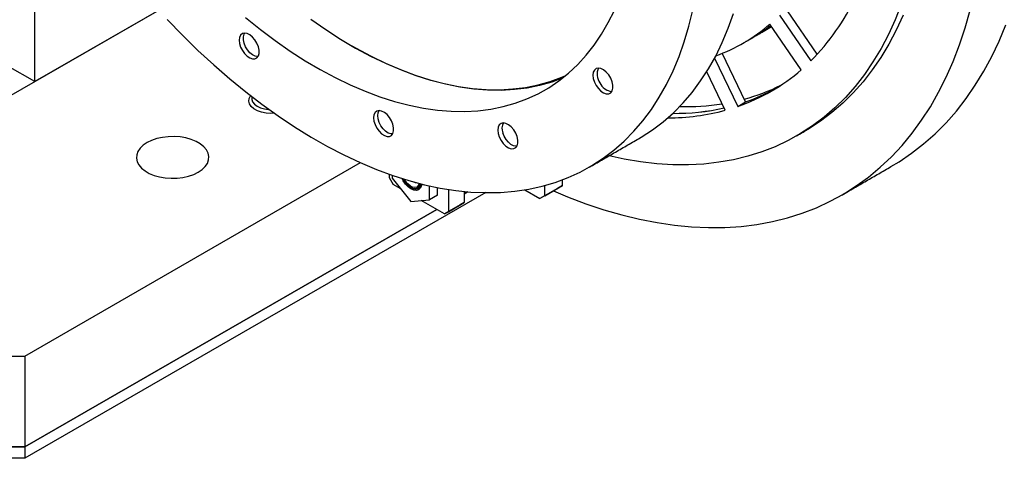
# Model space of a CAD drawing. Header units: millimetres. Extents: x 36 to 588, y 6 to 414.
# Tile 23 of 57: x 479.59 to 497.26, y 95.55 to 103.44. Entities that reach past the tile are written whole.
import ezdxf

# ---------------------------------------------------------------- set-up
doc = ezdxf.new("R2010")
doc.units = ezdxf.units.MM

msp = doc.modelspace()

# ---------------------------------------------------------------- linework, layer by layer
at = {"color": 7, "linetype": 'Continuous', "lineweight": 30}
for p, q in [((485.7614664, 105.7344689), (479.8571228, 102.3259639)), ((484.6569661, 105.0966472), (478.7526225, 101.6881422)), ((479.8571228, 102.3259639), (479.8571228, 105.0826066)), ((493.904071, 102.818103), (493.3689114, 103.6012371)), ((493.2274898, 103.5195961), (493.788595, 102.6984948)), ((493.6164125, 102.5387717), (493.0553073, 103.359873)), ((483.5998135, 103.1125976), (483.5998135, 103.1085149)), ((483.6132668, 103.1788681), (483.6245832, 103.1984295)), ((483.7765606, 102.802346), (483.7800967, 102.800304)), ((492.0606332, 102.7479124), (492.4770609, 101.8808267)), ((492.6184826, 101.9624677), (492.1993701, 102.8351429)), ((479.8571228, 102.3259639), (479.3713425, 102.606399)), ((489.9513268, 102.4839951), (489.9513268, 102.4799124)), ((492.2526669, 101.8115342), (491.9197658, 102.5047044)), ((490.1280738, 102.1737435), (490.1316099, 102.1717015)), ((492.4770609, 101.8808267), (492.6184826, 101.9624677)), ((486.0139302, 101.7189577), (486.0139302, 101.714875)), ((488.2442867, 101.4982215), (488.2442867, 101.4941388)), ((486.1906815, 101.4087037), (486.1942134, 101.4066641)), ((488.4210337, 101.1879699), (488.4245698, 101.1859279)), ((479.6803473, 97.3921925), (485.7042341, 100.8697083)), ((486.2210841, 100.6628717), (486.2210841, 100.6003045)), ((486.2210841, 100.6003045), (486.2917981, 100.4778291)), ((486.2741196, 100.6442737), (486.2741196, 100.5907469)), ((486.2741196, 100.5907469), (486.6099962, 100.1729204)), ((486.4281811, 100.3990969), (486.2917981, 100.4778291)), ((486.9458687, 100.2029544), (486.9458687, 100.4526806)), ((487.0872903, 100.2845953), (487.0872903, 100.423075)), ((489.0141579, 100.2737559), (489.0141579, 100.4585326)), ((489.0141579, 100.2737559), (489.332356, 100.4574478)), ((489.332356, 100.4574478), (489.2439657, 100.406407)), ((489.332356, 100.4574478), (489.332356, 100.5614646)), ((487.9524308, 100.3303478), (479.6803473, 95.5549757)), ((487.0872903, 100.2845953), (486.9458687, 100.2029544)), ((487.2817475, 100.3887398), (487.2817475, 99.9879965)), ((487.6270714, 100.346657), (487.5645876, 100.3105859)), ((487.5645876, 100.3105859), (487.6270714, 100.346657)), ((487.5645887, 100.3524288), (487.5645887, 100.1512773)), ((488.6523651, 100.380547), (488.9257675, 100.2227151)), ((489.2439657, 100.406407), (488.9257675, 100.2227151)), ((489.0141579, 100.2737559), (488.9257675, 100.2227151)), ((486.6099962, 100.1729204), (486.9458687, 100.2029544)), ((487.2110335, 99.9471658), (486.7918072, 100.18918)), ((487.4938747, 100.1104466), (487.2110335, 99.9471658)), ((487.2817475, 99.9879965), (487.5645887, 100.1512773)), ((487.5645887, 100.1512773), (487.4938747, 100.1104466)), ((487.0730437, 100.0268237), (479.6803473, 95.7591109)), ((479.6803473, 95.7591109), (487.0730437, 100.0268237)), ((487.2110335, 99.9471658), (487.2817475, 99.9879965)), ((477.91258, 97.3921925), (479.6803473, 97.3921925)), ((479.6803473, 97.3921925), (479.6803473, 95.7591109)), ((477.91258, 95.7591109), (479.6803473, 95.7591109)), ((479.6803473, 95.7591109), (477.91258, 95.7591109)), ((479.6803473, 95.7591109), (479.6803473, 95.5549757)), ((479.6803473, 95.5549757), (477.91258, 95.5549757))]:
    msp.add_line(p, q, dxfattribs=at)
at = {"color": 7, "linetype": 'Continuous', "lineweight": 30, "flags": 128}
for points in [[(482.2334823, 103.4433893), (482.5079172, 103.1599535), (482.7867144, 102.8876001), (483.0693638, 102.6268255), (483.3553555, 102.3781044), (483.644171, 102.1418842), (483.9352835, 101.9185958), (484.2281704, 101.7086431), (484.5222964, 101.512408), (484.8171304, 101.3302434), (485.1121373, 101.1624825), (485.4067859, 101.0094247), (485.7005368, 100.8713522), (485.9928631, 100.7485107), (486.2832296, 100.641129), (486.5711137, 100.5493967), (486.8559927, 100.4734818), (487.1373482, 100.4135229), (487.4146744, 100.3696246), (487.6874657, 100.3418696), (487.9552288, 100.3303089), (488.2174749, 100.3349644), (488.473732, 100.3558239), (488.7235364, 100.3928533), (488.9664371, 100.4459795), (489.2019874, 100.5151125), (489.4297658, 100.6001256), (489.6493551, 100.7008632), (489.8603633, 100.8171425), (490.0624027, 100.9487568), (490.2551065, 101.0954627), (490.4381292, 101.2569974), (490.6111378, 101.4330638), (490.7738204, 101.6233481), (490.9258778, 101.8275022), (491.0670402, 102.0451563), (491.1970464, 102.2759185), (491.3156603, 102.5193678), (491.4226753, 102.7750613), (491.5178851, 103.0425414), (491.6011293, 103.3213191), (491.6722479, 103.6108906)], [(483.6414989, 103.477578), (483.9060757, 103.2636074), (484.1728358, 103.0626561), (484.4411974, 102.8751621), (484.710579, 102.7015341), (484.9804031, 102.5421421), (485.2500755, 102.3973387), (485.519023, 102.2674307), (485.7866555, 102.1527025), (486.0523956, 102.0534025), (486.3156658, 101.9697471), (486.5759016, 101.9019139), (486.8325337, 101.8500537), (487.0850102, 101.814276), (487.3327789, 101.7946611), (487.5753087, 101.7912478), (487.8120728, 101.8040458), (488.0425613, 101.8330258), (488.2662684, 101.878127), (488.4827135, 101.9392496), (488.6914247, 102.016267), (488.8919552, 102.1090039), (489.0838666, 102.2172656), (489.266746, 102.3408135), (489.4401972, 102.4793825), (489.6038407, 102.6326755), (489.7573269, 102.8003519), (489.9003185, 102.9820588), (490.0325121, 103.1773921), (490.1536127, 103.3859407), (490.2633673, 103.607242)], [(489.1679032, 100.362495), (489.4201058, 100.2567839), (489.747886, 100.1322618), (490.0733229, 100.023287), (490.395957, 99.9300078), (490.7153374, 99.8525582), (491.0310089, 99.7910451), (491.3425247, 99.745556), (491.6494465, 99.7161568), (491.9513317, 99.702891), (492.2477631, 99.7057733), (492.5383151, 99.7248011), (492.8225745, 99.7599527), (493.1001494, 99.811167), (493.3706352, 99.8783808), (493.6336527, 99.9614991), (493.888835, 100.0603979), (494.1358155, 100.1749407), (494.3742444, 100.3049645), (494.6037846, 100.4502892), (494.8241115, 100.6107055), (495.0349174, 100.7859846), (495.2358988, 100.9758831), (495.4267735, 101.1801285), (495.6072716, 101.3984336), (495.777136, 101.6304892), (495.9361266, 101.8759645), (496.0840198, 102.1345163), (496.2206051, 102.4057747), (496.3456886, 102.6893576), (496.4590931, 102.9848658), (496.5606628, 103.2918761), (496.6502459, 103.6099575)], [(495.4126016, 103.7137934), (495.3030198, 103.4369916), (495.1818139, 103.1722005), (495.0491777, 102.9198385), (494.9053221, 102.6802998), (494.7504746, 102.4539667), (494.5848796, 102.2411967), (494.4087985, 102.0423283), (494.2225095, 101.8576729), (494.0263074, 101.6875225), (493.8205086, 101.5321449), (493.605429, 101.3917882), (493.3814101, 101.2666766), (493.1488101, 101.1570045), (492.9079956, 101.0629473), (492.6593503, 100.9846486), (492.4032618, 100.9222374), (492.1401348, 100.8758136), (491.8703908, 100.8454452), (491.5944511, 100.8311859), (491.3127543, 100.8330551), (491.0257511, 100.8510481), (490.7338841, 100.8851406), (490.4376213, 100.9352765), (490.1677087, 100.9940247)], [(484.811487, 103.4489847), (485.0790309, 103.2620625), (485.3475949, 103.0889601), (485.6165929, 102.9300571), (485.8854435, 102.7856942), (486.1535691, 102.6561827), (486.4203881, 102.5418049), (486.6853148, 102.442809), (486.9477843, 102.3594066), (487.2072276, 102.2917801), (487.4630759, 102.2400781), (487.7147811, 102.2044122), (487.9617995, 102.1848532), (488.2035876, 102.181452), (488.439631, 102.194211), (488.6694156, 102.2231009), (488.8924399, 102.2680658), (489.1082233, 102.3290058), (489.3163023, 102.4057847), (489.3918042, 102.4384272)], [(490.696424, 101.2992482), (490.7442481, 101.3273983), (490.9462874, 101.4590126), (491.1389912, 101.6057185), (491.3220139, 101.7672532), (491.4950225, 101.9433196), (491.6577051, 102.1336039), (491.8097625, 102.337758), (491.950925, 102.5554121), (492.0809311, 102.7861743), (492.199545, 103.0296236), (492.3065601, 103.2853171), (492.4017698, 103.5527972)], [(495.4444414, 103.5186326), (495.3232355, 103.2538415), (495.1905994, 103.0014794), (495.0467438, 102.7619408), (494.8918962, 102.5356077), (494.7263013, 102.3228377), (494.5502202, 102.1239693), (494.3639311, 101.9393138), (494.1677291, 101.7691635), (493.9619302, 101.6137858), (493.7468507, 101.4734292), (493.6819656, 101.4350934)], [(492.9316737, 103.2246979), (492.9320488, 103.2249169), (493.083651, 103.3183963)], [(495.2282913, 100.7978339), (495.3740267, 100.8859834), (495.5990023, 101.0388782), (495.8146088, 101.2067551), (496.0205383, 101.389378), (496.2165, 101.5864841), (496.4022201, 101.7977958), (496.5774288, 102.0230188), (496.7418858, 102.2618268), (496.8953551, 102.5138842), (497.0376218, 102.7788355), (497.1684793, 103.056306), (497.2877423, 103.3459039)], [(483.5255655, 103.0697352), (483.53225, 103.0096994), (483.5518146, 102.9463942), (483.5828052, 102.8845185), (483.6229205, 102.8286593), (483.6691894, 102.7829604), (483.7181809, 102.750809), (483.7662578, 102.7345919), (483.8098587, 102.7355086), (483.8457467, 102.7534954), (483.8712624, 102.7872137), (483.8845092, 102.8341689), (483.8845092, 102.8908739), (483.8712624, 102.9531235), (483.8457467, 103.0163016), (483.8098587, 103.0757239), (483.7662578, 103.1269811), (483.7181809, 103.1662724), (483.6691894, 103.1906854), (483.6229205, 103.1984073), (483.5828052, 103.1888643), (483.5518146, 103.1627696), (483.53225, 103.1220532), (483.5255655, 103.0697352)], [(483.8668096, 102.7788349), (483.8605845, 102.7783573), (483.8155043, 102.7848724), (483.7675369, 102.8078229), (483.7202439, 102.8455034), (483.6771235, 102.8951278), (483.6413872, 102.9530023), (483.6156734, 103.0148468), (483.6018956, 103.0760671), (483.6010737, 103.1321271), (483.6132668, 103.1788681)], [(489.3265798, 102.3860893), (489.1367883, 102.316839), (488.9203432, 102.2557164), (488.6966361, 102.2106152), (488.4661477, 102.1816351), (488.2293835, 102.1688371), (487.9868537, 102.1722504), (487.739085, 102.1918654), (487.4866086, 102.2276431), (487.2299764, 102.2795033), (486.9697407, 102.3473365), (486.7064704, 102.4309919), (486.4407303, 102.5302919), (486.1730978, 102.64502), (485.9041503, 102.7749281), (485.6344779, 102.9197314), (485.5660694, 102.9587702)], [(489.8770788, 102.4411327), (489.8837675, 102.3810944), (489.903332, 102.3177893), (489.9343184, 102.2559161), (489.974438, 102.2000544), (490.0207068, 102.1543555), (490.0696983, 102.1222041), (490.1177752, 102.1059846), (490.1613761, 102.1069037), (490.1972641, 102.1248905), (490.2227756, 102.1586112), (490.2360266, 102.205564), (490.2360266, 102.262269), (490.2227756, 102.3245211), (490.1972641, 102.3876967), (490.1613761, 102.4471189), (490.1177752, 102.4983761), (490.0696983, 102.5376675), (490.0207068, 102.5620804), (489.974438, 102.5698024), (489.9343184, 102.5602618), (489.903332, 102.5341623), (489.8837675, 102.4934483), (489.8770788, 102.4411327)], [(484.1600031, 101.7562068), (484.0943773, 101.7535943), (484.0085231, 101.7596605), (483.9269342, 101.7762402), (483.853428, 101.8025565), (483.7914395, 101.8373806), (483.7438683, 101.8790825), (483.7129388, 101.9257138), (483.7000956, 101.9750926), (483.7059414, 102.0249113), (483.7302022, 102.07284), (483.7309071, 102.0738175)], [(483.753836, 102.0560431), (483.752697, 102.0514148), (483.7513388, 102.006177), (483.7674516, 101.9618985), (483.8002271, 101.9208), (483.8480237, 101.8849424), (483.9084433, 101.8561237), (483.9784566, 101.8357886), (484.0545538, 101.8249571), (484.0643118, 101.8243032)], [(485.9396822, 101.6760953), (485.9463709, 101.616057), (485.9659355, 101.5527519), (485.9969219, 101.4908786), (486.0370415, 101.435017), (486.0833103, 101.3893181), (486.1323018, 101.3571667), (486.1803787, 101.3409496), (486.2239796, 101.3418663), (486.2598676, 101.3598531), (486.2853791, 101.3935738), (486.2986301, 101.4405266), (486.2986301, 101.4972316), (486.2853791, 101.5594836), (486.2598676, 101.6226593), (486.2239796, 101.6820815), (486.1803787, 101.7333387), (486.1323018, 101.7726301), (486.0833103, 101.797043), (486.0370415, 101.804765), (485.9969219, 101.7952244), (485.9659355, 101.7691273), (485.9463709, 101.7284109), (485.9396822, 101.6760953)], [(486.0139302, 101.714875), (486.0204883, 101.7661637), (486.0387041, 101.8047872)], [(486.2809305, 101.3851925), (486.2499062, 101.3862993), (486.2027734, 101.4022001), (486.1547429, 101.4337214), (486.1093802, 101.4785248), (486.0700488, 101.533289), (486.0396651, 101.5939529), (486.0204883, 101.6560146), (486.0139302, 101.714875)], [(488.1700387, 101.4553591), (488.1767274, 101.3953208), (488.1962877, 101.3320181), (488.2272783, 101.2701424), (488.2673979, 101.2142808), (488.3136667, 101.1685819), (488.3626582, 101.136428), (488.4107351, 101.120211), (488.454336, 101.12113), (488.4902241, 101.1391144), (488.5157355, 101.1728375), (488.5289865, 101.2197904), (488.5289865, 101.2764954), (488.5157355, 101.338745), (488.4902241, 101.4019231), (488.454336, 101.4613453), (488.4107351, 101.5126025), (488.3626582, 101.5518939), (488.3136667, 101.5763068), (488.2673979, 101.5840288), (488.2272783, 101.5744882), (488.1962877, 101.5483911), (488.1767274, 101.5076747), (488.1700387, 101.4553591)], [(482.7916172, 100.6986454), (482.8609993, 100.745936), (482.9159514, 100.799175), (482.9549762, 100.8569091), (482.9770064, 100.9175635), (482.9814424, 100.9794843), (482.9681629, 101.0409824), (482.9375317, 101.1003795), (482.890383, 101.1560564), (482.8280025, 101.2064936), (482.7520929, 101.2503153), (482.6647235, 101.2863268), (482.5682779, 101.3135451), (482.4653869, 101.3312288), (482.3588586, 101.3388942), (482.251597, 101.3363334), (482.1465291, 101.3236157), (482.0465199, 101.3010871), (481.9542973, 101.269364), (481.8723786, 101.2293105), (481.8029954, 101.1820192), (481.7480433, 101.1287803), (481.7090195, 101.0710468), (481.6869894, 101.0103924), (481.6825523, 100.948471), (481.6958307, 100.8869735), (481.7264641, 100.8275764), (481.7736127, 100.7718995), (481.8359932, 100.7214622), (481.9119029, 100.6776405), (481.9992722, 100.641629), (482.0957179, 100.6144107), (482.1986068, 100.5967271), (482.3051361, 100.589061), (482.4123988, 100.5916224), (482.5174667, 100.6043402), (482.6174748, 100.6268681), (482.7096974, 100.6585913), (482.7916172, 100.6986454)], [(488.5112869, 101.1644563), (488.4997008, 101.1638663), (488.4540684, 101.1724888), (488.4059915, 101.1973958), (488.3590315, 101.2367432), (488.3166697, 101.2876136), (488.2820502, 101.3462329), (488.2577442, 101.4082503)], [(486.8034461, 100.4863515), (486.7978237, 100.4542315), (486.7783982, 100.4112884), (486.7474961, 100.3826216), (486.7072206, 100.3701876), (486.6603238, 100.3748287), (486.6099962, 100.3962313), (486.5596645, 100.4329381), (486.5127677, 100.4824428), (486.4724922, 100.541378), (486.4496612, 100.5862833)], [(486.7272235, 100.4085971), (486.6891143, 100.3994339), (486.6451383, 100.406684), (486.5985534, 100.4298147), (486.5528156, 100.4671108), (486.511322, 100.5157984), (486.4771452, 100.5722763), (486.474001, 100.5786785)], [(486.71514, 100.4304705), (486.6792562, 100.4222298), (486.6377668, 100.430069), (486.5940226, 100.4533631), (486.5515765, 100.4902166), (486.5138593, 100.5376513), (486.4931399, 100.5727718)]]:
    msp.add_lwpolyline(points, dxfattribs=at)
at = {"color": 7, "linetype": 'Continuous', "lineweight": 30}
for centre, radius, start, end in [((490.8496687, 105.6203119), 4.144189, 315.16726211, 334.63145351), ((491.0262818, 105.708928), 3.1040302, 289.90566098, 310.81922172), ((491.1250113, 105.8526124), 3.1791656, 300.10302776, 307.7247182), ((491.1036676, 105.8843585), 3.2173359, 300.14830508, 307.67944088), ((490.2067335, 102.4599467), 0.2554694, 154.52598774, 217.14793257), ((491.3574018, 105.1351901), 3.4415865, 288.98570707, 311.02486114), ((490.2449751, 102.4138427), 0.2649562, 204.09475224, 264.22768838), ((491.6851059, 105.3997667), 3.5072627, 285.02749352, 296.5323077), ((491.4922239, 105.2326196), 3.4586633, 289.00399484, 298.60838293), ((491.4912465, 105.2348351), 3.4610763, 289.0073507, 298.60502707), ((491.3462937, 105.8563781), 4.1004049, 269.49615171, 282.485633), ((491.3490347, 105.8302597), 4.0743127, 269.45437813, 282.52740658), ((491.5492668, 106.1271397), 4.2487454, 268.46549885, 278.7653507), ((491.2153033, 105.6692079), 3.9947177, 270.0698665, 285.05130241), ((488.441381, 101.484694), 0.1989123, 150.03300181, 202.60080912), ((486.6895727, 100.5269845), 0.1304855, 235.28872261, 290.91333917), ((486.7081803, 100.6057664), 0.0943629, 240.5197441, 269.04747955), ((486.6651831, 100.513171), 0.0966181, 301.13492845, 350.51946681), ((486.6701529, 100.5022912), 0.1097071, 301.34626601, 354.83171946), ((486.67774, 100.5012977), 0.1125464, 301.26439129, 354.13764037), ((486.6968492, 100.5029415), 0.1046013, 302.24559006, 351.31611373)]:
    msp.add_arc(centre, radius, start, end, dxfattribs=at)
for points in [[(492.5781207, 103.0205961), (492.7195423, 103.102237)], [(492.7195423, 103.102237), (492.9316737, 103.2246979)], [(485.5483951, 102.9689743), (485.5660694, 102.9587702)], [(489.8125393, 100.7889924), (490.696424, 101.2992482)], [(493.5405439, 101.3534524), (493.6819656, 101.4350934)], [(494.3444087, 100.2875793), (495.2282913, 100.7978339)], [(486.6099667, 100.4227854), (486.6152688, 100.4197212)], [(486.7402848, 100.4073295), (486.7526591, 100.414473)]]:
    msp.add_open_spline(points, degree=1, dxfattribs=at)

doc.saveas('drawing.dxf')
